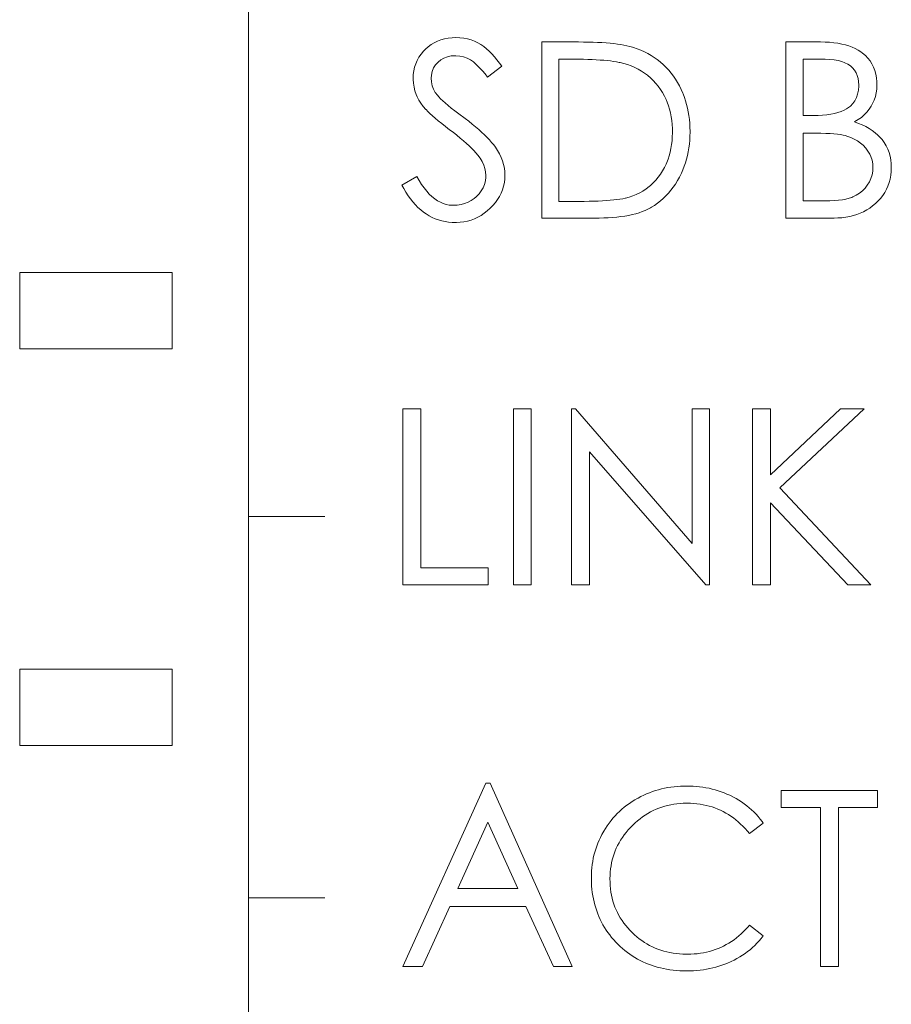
# Model space of a CAD drawing. Extents: x 0 to 555, y 0 to 389.
# Tile 26 of 32: x 196.99 to 202.7, y 260.45 to 266.9. Entities that reach past the tile are written whole.
import ezdxf

# ---------------------------------------------------------------- set-up
doc = ezdxf.new("R2010")
doc.units = 0
doc.header["$LTSCALE"] = 23.1
doc.header["$MEASUREMENT"] = 0
doc.layers.get('0').update_dxf_attribs({"linetype": 'CONTINUOUS'})

msp = doc.modelspace()

# ---------------------------------------------------------------- linework, layer by layer
at = {"lineweight": 5}
for p, q in [((198.4858, 226.7471), (198.4858, 283.9471)), ((199.7463, 266.7686), (199.7239, 266.7601)), ((199.7698, 266.7753), (199.7463, 266.7686)), ((199.7942, 266.78), (199.7698, 266.7753)), ((199.8198, 266.7827), (199.7942, 266.78)), ((199.8437, 266.7834), (199.8198, 266.7827)), ((199.8704, 266.7825), (199.8437, 266.7834)), ((199.896, 266.7796), (199.8704, 266.7825)), ((199.9205, 266.7749), (199.896, 266.7796)), ((199.9442, 266.7683), (199.9205, 266.7749)), ((199.9667, 266.7597), (199.9442, 266.7683)), ((199.6447, 266.7065), (199.6329, 266.6941)), ((199.6631, 266.7228), (199.6447, 266.7065)), ((199.6822, 266.7372), (199.6631, 266.7228)), ((199.7025, 266.7497), (199.6822, 266.7372)), ((199.7239, 266.7601), (199.7025, 266.7497)), ((199.9885, 266.7493), (199.9667, 266.7597)), ((200.009, 266.737), (199.9885, 266.7493)), ((200.027, 266.7239), (200.009, 266.737)), ((200.0446, 266.7095), (200.027, 266.7239)), ((200.0623, 266.6936), (200.0446, 266.7095)), ((200.4087, 266.7546), (200.4087, 265.6012)), ((200.6478, 266.7546), (200.4087, 266.7546)), ((200.6811, 266.7544), (200.6478, 266.7546)), ((200.7131, 266.7538), (200.6811, 266.7544)), ((200.744, 266.7531), (200.7131, 266.7538)), ((200.7736, 266.7518), (200.744, 266.7531)), ((200.802, 266.7502), (200.7736, 266.7518)), ((200.8291, 266.7485), (200.802, 266.7502)), ((200.8551, 266.7463), (200.8291, 266.7485)), ((200.8798, 266.7438), (200.8551, 266.7463)), ((200.9031, 266.741), (200.8798, 266.7438)), ((200.9252, 266.7377), (200.9031, 266.741)), ((200.9461, 266.7341), (200.9252, 266.7377)), ((200.9658, 266.7302), (200.9461, 266.7341)), ((200.9842, 266.726), (200.9658, 266.7302)), ((201.0014, 266.7214), (200.9842, 266.726)), ((201.0088, 266.7192), (201.0014, 266.7214)), ((201.0333, 266.7106), (201.0088, 266.7192)), ((201.0572, 266.7012), (201.0333, 266.7106)), ((202.0072, 266.7546), (202.0072, 265.6012)), ((202.235, 266.7546), (202.0072, 266.7546)), ((202.2653, 266.754), (202.235, 266.7546)), ((202.2945, 266.7525), (202.2653, 266.754)), ((202.3224, 266.7499), (202.2945, 266.7525)), ((202.3489, 266.7461), (202.3224, 266.7499)), ((202.3741, 266.7413), (202.3489, 266.7461)), ((202.3982, 266.7355), (202.3741, 266.7413)), ((202.4209, 266.7286), (202.3982, 266.7355)), ((202.4425, 266.7207), (202.4209, 266.7286)), ((202.4628, 266.7118), (202.4425, 266.7207)), ((202.4818, 266.7017), (202.4628, 266.7118)), ((199.603, 266.6547), (199.5912, 266.6337)), ((199.6168, 266.6748), (199.603, 266.6547)), ((199.6329, 266.6941), (199.6168, 266.6748)), ((199.7465, 266.6378), (199.7669, 266.6496)), ((199.7669, 266.6496), (199.7893, 266.6579)), ((199.7893, 266.6579), (199.814, 266.6629)), ((199.814, 266.6629), (199.8405, 266.6646)), ((199.8405, 266.6646), (199.8452, 266.6646)), ((199.8452, 266.6646), (199.8714, 266.6625)), ((199.8714, 266.6625), (199.8958, 266.6576)), ((199.8958, 266.6576), (199.9188, 266.6494)), ((199.9188, 266.6494), (199.9398, 266.6384)), ((200.0797, 266.6761), (200.0623, 266.6936)), ((200.0969, 266.6574), (200.0797, 266.6761)), ((200.1142, 266.6371), (200.0969, 266.6574)), ((200.5194, 265.7104), (200.5194, 266.6422)), ((200.5194, 266.6422), (200.6013, 266.6422)), ((200.6013, 266.6422), (200.6182, 266.642)), ((200.6182, 266.642), (200.65, 266.6418)), ((200.65, 266.6418), (200.6805, 266.6413)), ((200.6805, 266.6413), (200.7097, 266.6405)), ((200.7097, 266.6405), (200.7378, 266.6394)), ((200.7378, 266.6394), (200.7643, 266.638)), ((201.0801, 266.6907), (201.0572, 266.7012)), ((201.1025, 266.6794), (201.0801, 266.6907)), ((201.1241, 266.667), (201.1025, 266.6794)), ((201.1449, 266.6536), (201.1241, 266.667)), ((201.165, 266.6394), (201.1449, 266.6536)), ((201.1845, 266.6242), (201.165, 266.6394)), ((202.1211, 266.2726), (202.1211, 266.6422)), ((202.1211, 266.6422), (202.2541, 266.6422)), ((202.2541, 266.6422), (202.2663, 266.642)), ((202.2663, 266.642), (202.2964, 266.6405)), ((202.2964, 266.6405), (202.3243, 266.6375)), ((202.4994, 266.6905), (202.4818, 266.7017)), ((202.511, 266.6822), (202.4994, 266.6905)), ((202.529, 266.6665), (202.511, 266.6822)), ((202.5453, 266.6494), (202.529, 266.6665)), ((202.5593, 266.631), (202.5453, 266.6494)), ((199.5742, 266.5889), (199.5689, 266.5653)), ((199.5816, 266.6119), (199.5742, 266.5889)), ((199.5912, 266.6337), (199.5816, 266.6119)), ((199.6894, 266.562), (199.6985, 266.5842)), ((199.6985, 266.5842), (199.7114, 266.6045)), ((199.7114, 266.6045), (199.7283, 266.6229)), ((199.7283, 266.6229), (199.7465, 266.6378)), ((199.9398, 266.6384), (199.9593, 266.6244)), ((199.9593, 266.6244), (199.9675, 266.6174)), ((199.9675, 266.6174), (199.9849, 266.6015)), ((199.9849, 266.6015), (200.0022, 266.584)), ((200.0022, 266.584), (200.019, 266.5651)), ((200.0524, 266.5232), (200.1455, 266.5956)), ((200.1311, 266.6153), (200.1142, 266.6371)), ((200.1455, 266.5956), (200.1311, 266.6153)), ((200.7643, 266.638), (200.7899, 266.6365)), ((200.7899, 266.6365), (200.814, 266.6346)), ((200.814, 266.6346), (200.8369, 266.6325)), ((200.8369, 266.6325), (200.8585, 266.6301)), ((200.8585, 266.6301), (200.8788, 266.6274)), ((200.8788, 266.6274), (200.8979, 266.6244)), ((200.8979, 266.6244), (200.9158, 266.6212)), ((200.9158, 266.6212), (200.9207, 266.6202)), ((200.9207, 266.6202), (200.9461, 266.6138)), ((200.9461, 266.6138), (200.9705, 266.6064)), ((200.9705, 266.6064), (200.9942, 266.5977)), ((200.9942, 266.5977), (201.017, 266.5876)), ((201.017, 266.5876), (201.0392, 266.5766)), ((201.0392, 266.5766), (201.0604, 266.5643)), ((201.2063, 266.6052), (201.1845, 266.6242)), ((201.2238, 266.5878), (201.2063, 266.6052)), ((201.2405, 266.5696), (201.2238, 266.5878)), ((202.3243, 266.6375), (202.35, 266.6327)), ((202.35, 266.6327), (202.3735, 266.6263)), ((202.3735, 266.6263), (202.3948, 266.6183)), ((202.3948, 266.6183), (202.4137, 266.6087)), ((202.4137, 266.6087), (202.4306, 266.5973)), ((202.4306, 266.5973), (202.445, 266.5844)), ((202.445, 266.5844), (202.4573, 266.5696)), ((202.5716, 266.6113), (202.5593, 266.631)), ((202.5818, 266.5903), (202.5716, 266.6113)), ((202.5902, 266.5679), (202.5818, 266.5903)), ((199.5657, 266.5408), (199.5645, 266.5152)), ((199.5645, 266.5152), (199.5647, 266.5086)), ((199.5689, 266.5653), (199.5657, 266.5408)), ((199.6834, 266.5184), (199.6845, 266.5381)), ((199.6849, 266.4925), (199.6834, 266.5184)), ((199.6845, 266.5381), (199.6894, 266.562)), ((200.019, 266.5651), (200.0359, 266.545)), ((200.0359, 266.545), (200.0524, 266.5232)), ((201.0604, 266.5643), (201.0807, 266.5508)), ((201.0807, 266.5508), (201.1004, 266.5361)), ((201.1004, 266.5361), (201.1019, 266.5347)), ((201.1019, 266.5347), (201.1209, 266.5186)), ((201.1209, 266.5186), (201.1385, 266.5016)), ((201.2564, 266.5507), (201.2405, 266.5696)), ((201.2712, 266.5309), (201.2564, 266.5507)), ((201.2852, 266.5103), (201.2712, 266.5309)), ((201.2983, 266.4891), (201.2852, 266.5103)), ((202.4573, 266.5696), (202.4674, 266.5535)), ((202.4674, 266.5535), (202.4753, 266.5355)), ((202.4753, 266.5355), (202.4808, 266.516)), ((202.4808, 266.516), (202.4842, 266.4947)), ((202.5966, 266.5442), (202.5902, 266.5679)), ((202.601, 266.5194), (202.5966, 266.5442)), ((202.6035, 266.493), (202.601, 266.5194)), ((199.5647, 266.5086), (199.5664, 266.4839)), ((199.5664, 266.4839), (199.5704, 266.4593)), ((199.5704, 266.4593), (199.5768, 266.435)), ((199.6898, 266.4682), (199.6849, 266.4925)), ((199.6981, 266.4455), (199.6898, 266.4682)), ((199.7097, 266.4242), (199.6981, 266.4455)), ((201.1385, 266.5016), (201.1552, 266.4834)), ((201.1552, 266.4834), (201.1707, 266.4642)), ((201.1707, 266.4642), (201.1853, 266.4439)), ((201.3104, 266.4669), (201.2983, 266.4891)), ((201.3218, 266.4439), (201.3104, 266.4669)), ((202.4852, 266.4648), (202.4831, 266.4379)), ((202.4842, 266.4947), (202.4854, 266.4718)), ((202.4854, 266.4718), (202.4852, 266.4648)), ((202.5997, 266.4212), (202.6029, 266.4462)), ((202.6029, 266.4462), (202.604, 266.4718)), ((202.604, 266.4718), (202.6035, 266.493)), ((199.5768, 266.435), (199.5854, 266.4108)), ((199.5854, 266.4108), (199.5914, 266.3958)), ((199.5914, 266.3958), (199.6022, 266.374)), ((199.7234, 266.406), (199.7097, 266.4242)), ((199.7328, 266.395), (199.7234, 266.406)), ((199.7444, 266.3829), (199.7328, 266.395)), ((199.7586, 266.3696), (199.7444, 266.3829)), ((201.1853, 266.4439), (201.1988, 266.4227)), ((201.1988, 266.4227), (201.2111, 266.4004)), ((201.2111, 266.4004), (201.2223, 266.377)), ((201.3322, 266.4203), (201.3218, 266.4439)), ((201.3347, 266.414), (201.3322, 266.4203)), ((201.343, 266.3916), (201.3347, 266.414)), ((201.3506, 266.3689), (201.343, 266.3916)), ((202.4704, 266.3907), (202.46, 266.37)), ((202.4782, 266.4132), (202.4704, 266.3907)), ((202.4831, 266.4379), (202.4782, 266.4132)), ((202.5864, 266.3738), (202.5942, 266.3971)), ((202.5942, 266.3971), (202.5997, 266.4212)), ((199.6022, 266.374), (199.6153, 266.3528)), ((199.6153, 266.3528), (199.6305, 266.3325)), ((199.6305, 266.3325), (199.6479, 266.3128)), ((199.7749, 266.3549), (199.7586, 266.3696)), ((199.7937, 266.3389), (199.7749, 266.3549)), ((199.8147, 266.3219), (199.7937, 266.3389)), ((199.8382, 266.3033), (199.8147, 266.3219)), ((201.2223, 266.377), (201.2295, 266.3594)), ((201.2295, 266.3594), (201.2376, 266.3369)), ((201.2376, 266.3369), (201.2446, 266.3135)), ((201.3572, 266.3456), (201.3506, 266.3689)), ((201.3631, 266.3219), (201.3572, 266.3456)), ((201.368, 266.2976), (201.3631, 266.3219)), ((202.406, 266.3173), (202.3887, 266.308)), ((202.4114, 266.3209), (202.406, 266.3173)), ((202.4304, 266.3351), (202.4114, 266.3209)), ((202.4465, 266.3516), (202.4304, 266.3351)), ((202.46, 266.37), (202.4465, 266.3516)), ((202.5536, 266.3134), (202.5671, 266.3336)), ((202.5671, 266.3336), (202.5765, 266.3511)), ((202.5765, 266.3511), (202.5864, 266.3738)), ((199.6479, 266.3128), (199.6494, 266.3113)), ((199.6494, 266.3113), (199.661, 266.2991)), ((199.661, 266.2991), (199.6748, 266.2857)), ((199.6748, 266.2857), (199.6909, 266.2709)), ((199.6909, 266.2709), (199.7091, 266.2552)), ((199.7091, 266.2552), (199.7294, 266.2381)), ((199.864, 266.2836), (199.8382, 266.3033)), ((199.9047, 266.2535), (199.864, 266.2836)), ((199.9288, 266.2349), (199.9047, 266.2535)), ((201.2446, 266.3135), (201.2505, 266.2897)), ((201.2505, 266.2897), (201.2554, 266.2652)), ((201.2554, 266.2652), (201.2592, 266.2404)), ((201.372, 266.2728), (201.368, 266.2976)), ((201.3752, 266.2474), (201.372, 266.2728)), ((202.1868, 266.2726), (202.1211, 266.2726)), ((202.2183, 266.2732), (202.1868, 266.2726)), ((202.2479, 266.2749), (202.2183, 266.2732)), ((202.2757, 266.2777), (202.2479, 266.2749)), ((202.3019, 266.2815), (202.2757, 266.2777)), ((202.3262, 266.2864), (202.3019, 266.2815)), ((202.3489, 266.2925), (202.3262, 266.2864)), ((202.3696, 266.2997), (202.3489, 266.2925)), ((202.3887, 266.308), (202.3696, 266.2997)), ((202.482, 266.2461), (202.5026, 266.2608)), ((202.5026, 266.2608), (202.5214, 266.277)), ((202.5214, 266.277), (202.5384, 266.2946)), ((202.5384, 266.2946), (202.5536, 266.3134)), ((199.7294, 266.2381), (199.752, 266.2197)), ((199.752, 266.2197), (199.7768, 266.2002)), ((199.7768, 266.2002), (199.8037, 266.1795)), ((199.9518, 266.2167), (199.9288, 266.2349)), ((199.9735, 266.1989), (199.9518, 266.2167)), ((199.9942, 266.1811), (199.9735, 266.1989)), ((201.2592, 266.2404), (201.2619, 266.2148)), ((201.2619, 266.2148), (201.2636, 266.1886)), ((201.2636, 266.1886), (201.264, 266.1619)), ((201.3775, 266.2218), (201.3752, 266.2474)), ((201.379, 266.1955), (201.3775, 266.2218)), ((201.3796, 266.1687), (201.379, 266.1955)), ((202.4564, 266.2309), (202.4594, 266.2326)), ((202.4829, 266.2216), (202.4564, 266.2309)), ((202.4594, 266.2326), (202.482, 266.2461)), ((202.5077, 266.2112), (202.4829, 266.2216)), ((202.5312, 266.2), (202.5077, 266.2112)), ((202.5532, 266.1877), (202.5312, 266.2)), ((202.5737, 266.1742), (202.5532, 266.1877)), ((199.8037, 266.1795), (199.8261, 266.1627)), ((199.8261, 266.1627), (199.8505, 266.1435)), ((199.8505, 266.1435), (199.8735, 266.1251)), ((199.8735, 266.1251), (199.8947, 266.1075)), ((200.0135, 266.1636), (199.9942, 266.1811)), ((200.0317, 266.1464), (200.0135, 266.1636)), ((200.0488, 266.1295), (200.0317, 266.1464)), ((200.0645, 266.1126), (200.0488, 266.1295)), ((201.2634, 266.1335), (201.2617, 266.1075)), ((201.264, 266.1604), (201.2634, 266.1335)), ((201.264, 266.1619), (201.264, 266.1604)), ((201.3777, 266.1109), (201.3792, 266.1371)), ((201.3792, 266.1371), (201.3796, 266.1634)), ((201.3796, 266.1634), (201.3796, 266.1687)), ((202.1211, 265.7136), (202.1211, 266.157)), ((202.1211, 266.157), (202.2037, 266.157)), ((202.2037, 266.157), (202.2376, 266.1566)), ((202.2376, 266.1566), (202.2687, 266.1557)), ((202.2687, 266.1557), (202.2972, 266.1543)), ((202.2972, 266.1543), (202.3227, 266.1524)), ((202.3227, 266.1524), (202.3459, 266.1503)), ((202.3459, 266.1503), (202.3661, 266.1477)), ((202.3661, 266.1477), (202.3838, 266.1445)), ((202.3838, 266.1445), (202.3986, 266.1409)), ((202.3986, 266.1409), (202.408, 266.138)), ((202.408, 266.138), (202.4325, 266.1293)), ((202.4325, 266.1293), (202.4554, 266.1189)), ((202.5928, 266.16), (202.5737, 266.1742)), ((202.6105, 266.1447), (202.5928, 266.16)), ((202.6266, 266.1282), (202.6105, 266.1447)), ((202.6378, 266.1153), (202.6266, 266.1282)), ((199.8947, 266.1075), (199.9142, 266.0903)), ((199.9142, 266.0903), (199.9322, 266.0738)), ((199.9322, 266.0738), (199.9487, 266.0578)), ((200.0791, 266.0961), (200.0645, 266.1126)), ((200.0926, 266.08), (200.0791, 266.0961)), ((200.1038, 266.0654), (200.0926, 266.08)), ((200.1185, 266.0434), (200.1038, 266.0654)), ((201.2586, 266.0819), (201.2547, 266.0571)), ((201.2617, 266.1075), (201.2586, 266.0819)), ((201.368, 266.0355), (201.3722, 266.0601)), ((201.3722, 266.0601), (201.3754, 266.0853)), ((201.3754, 266.0853), (201.3777, 266.1109)), ((202.4554, 266.1189), (202.4767, 266.1066)), ((202.4767, 266.1066), (202.4966, 266.0927)), ((202.4966, 266.0927), (202.5134, 266.0781)), ((202.5134, 266.0781), (202.5307, 266.0597)), ((202.5307, 266.0597), (202.5455, 266.0398)), ((202.6522, 266.0954), (202.6378, 266.1153)), ((202.6647, 266.0745), (202.6522, 266.0954)), ((202.6751, 266.0527), (202.6647, 266.0745)), ((199.9487, 266.0578), (199.9635, 266.0427)), ((199.9635, 266.0427), (199.9766, 266.0281)), ((199.9766, 266.0281), (199.9881, 266.0141)), ((199.9881, 266.0141), (200.0031, 265.9936)), ((200.1314, 266.0211), (200.1185, 266.0434)), ((200.1422, 265.9983), (200.1314, 266.0211)), ((200.151, 265.9754), (200.1422, 265.9983)), ((201.2431, 266.0093), (201.2357, 265.9866)), ((201.2496, 266.033), (201.2431, 266.0093)), ((201.2547, 266.0571), (201.2496, 266.033)), ((201.3568, 265.9871), (201.3629, 266.011)), ((201.3629, 266.011), (201.368, 266.0355)), ((202.5455, 266.0398), (202.5576, 266.0188)), ((202.5576, 266.0188), (202.5644, 266.0036)), ((202.5644, 266.0036), (202.5722, 265.9801)), ((202.6838, 266.0302), (202.6751, 266.0527)), ((202.6905, 266.0067), (202.6838, 266.0302)), ((202.6952, 265.982), (202.6905, 266.0067)), ((200.0031, 265.9936), (200.0168, 265.9708)), ((200.0168, 265.9708), (200.0274, 265.9483)), ((200.0274, 265.9483), (200.0352, 265.9257)), ((200.1578, 265.9521), (200.151, 265.9754)), ((200.1627, 265.9284), (200.1578, 265.9521)), ((201.2118, 265.9316), (201.1995, 265.9096)), ((201.2228, 265.9544), (201.2118, 265.9316)), ((201.2272, 265.9642), (201.2228, 265.9544)), ((201.2357, 265.9866), (201.2272, 265.9642)), ((201.3331, 265.9176), (201.3419, 265.9403)), ((201.3419, 265.9403), (201.3498, 265.9635)), ((201.3498, 265.9635), (201.3568, 265.9871)), ((202.5722, 265.9801), (202.5767, 265.9557)), ((202.5767, 265.9557), (202.5784, 265.9305)), ((202.5784, 265.9305), (202.5771, 265.9079)), ((202.6978, 265.9566), (202.6952, 265.982)), ((202.6988, 265.9322), (202.6978, 265.9566)), ((202.6978, 265.9062), (202.6988, 265.9322)), ((199.5886, 265.8744), (199.4908, 265.8166)), ((199.6043, 265.8469), (199.5886, 265.8744)), ((200.0352, 265.9257), (200.0397, 265.9032)), ((200.0408, 265.8694), (200.038, 265.8448)), ((200.0397, 265.9032), (200.0412, 265.8808)), ((200.0412, 265.8808), (200.0408, 265.8694)), ((200.1656, 265.9045), (200.1627, 265.9284)), ((200.1654, 265.8575), (200.1663, 265.8823)), ((200.1663, 265.8823), (200.1656, 265.9045)), ((201.1713, 265.8687), (201.1552, 265.8497)), ((201.1861, 265.8886), (201.1713, 265.8687)), ((201.1995, 265.9096), (201.1861, 265.8886)), ((201.2977, 265.8463), (201.3106, 265.8694)), ((201.3106, 265.8694), (201.3127, 265.8734)), ((201.3127, 265.8734), (201.3233, 265.8954)), ((201.3233, 265.8954), (201.3331, 265.9176)), ((202.5727, 265.8837), (202.5654, 265.8603)), ((202.5771, 265.9079), (202.5727, 265.8837)), ((202.6908, 265.8569), (202.6952, 265.8812)), ((202.6952, 265.8812), (202.6978, 265.9062)), ((199.4908, 265.8166), (199.5029, 265.794)), ((199.6202, 265.8217), (199.6043, 265.8469)), ((199.6365, 265.7986), (199.6202, 265.8217)), ((200.0321, 265.8213), (200.0234, 265.7993)), ((200.038, 265.8448), (200.0321, 265.8213)), ((200.1508, 265.787), (200.1576, 265.8097)), ((200.1576, 265.8097), (200.1625, 265.8332)), ((200.1625, 265.8332), (200.1654, 265.8575)), ((201.1114, 265.8077), (201.0915, 265.7923)), ((201.1195, 265.8149), (201.1114, 265.8077)), ((201.1381, 265.8319), (201.1195, 265.8149)), ((201.1552, 265.8497), (201.1381, 265.8319)), ((201.2541, 265.7828), (201.2695, 265.8029)), ((201.2695, 265.8029), (201.2839, 265.8241)), ((201.2839, 265.8241), (201.2977, 265.8463)), ((202.5415, 265.8166), (202.5263, 265.797)), ((202.5549, 265.838), (202.5415, 265.8166)), ((202.5654, 265.8603), (202.5549, 265.838)), ((202.667, 265.7895), (202.6766, 265.8111)), ((202.6766, 265.8111), (202.6846, 265.8336)), ((202.6846, 265.8336), (202.6908, 265.8569)), ((199.5029, 265.794), (199.5171, 265.7699)), ((199.5171, 265.7699), (199.5319, 265.7474)), ((199.5319, 265.7474), (199.5473, 265.7261)), ((199.6534, 265.7775), (199.6365, 265.7986)), ((199.6705, 265.7587), (199.6534, 265.7775)), ((199.6881, 265.7419), (199.6705, 265.7587)), ((199.7059, 265.7275), (199.6881, 265.7419)), ((199.9787, 265.7409), (199.9656, 265.7301)), ((199.9965, 265.7591), (199.9787, 265.7409)), ((200.0115, 265.7785), (199.9965, 265.7591)), ((200.0234, 265.7993), (200.0115, 265.7785)), ((200.1185, 265.7225), (200.1312, 265.7434)), ((200.1312, 265.7434), (200.1421, 265.7648)), ((200.1421, 265.7648), (200.1508, 265.787)), ((200.9806, 265.7377), (200.9559, 265.7313)), ((201.0043, 265.7457), (200.9806, 265.7377)), ((201.0274, 265.755), (201.0043, 265.7457)), ((201.0496, 265.766), (201.0274, 265.755)), ((201.071, 265.7783), (201.0496, 265.766)), ((201.0915, 265.7923), (201.071, 265.7783)), ((201.2039, 265.7288), (201.2213, 265.7459)), ((201.2213, 265.7459), (201.2382, 265.7639)), ((201.2382, 265.7639), (201.2541, 265.7828)), ((202.4401, 265.7366), (202.4219, 265.7305)), ((202.4467, 265.7394), (202.4401, 265.7366)), ((202.4693, 265.7502), (202.4467, 265.7394)), ((202.4899, 265.7635), (202.4693, 265.7502)), ((202.5089, 265.779), (202.4899, 265.7635)), ((202.5263, 265.797), (202.5089, 265.779)), ((202.6271, 265.7296), (202.6421, 265.7487)), ((202.6421, 265.7487), (202.6554, 265.7686)), ((202.6554, 265.7686), (202.667, 265.7895)), ((199.5473, 265.7261), (199.563, 265.7064)), ((199.563, 265.7064), (199.5795, 265.6879)), ((199.5795, 265.6879), (199.5965, 265.6708)), ((199.7243, 265.715), (199.7059, 265.7275)), ((199.7429, 265.7047), (199.7243, 265.715)), ((199.762, 265.6966), (199.7429, 265.7047)), ((199.7814, 265.6905), (199.762, 265.6966)), ((199.8011, 265.6865), (199.7814, 265.6905)), ((199.8213, 265.6848), (199.8011, 265.6865)), ((199.8278, 265.6848), (199.8213, 265.6848)), ((199.8536, 265.686), (199.8278, 265.6848)), ((199.8784, 265.6898), (199.8536, 265.686)), ((199.9019, 265.6962), (199.8784, 265.6898)), ((199.9243, 265.7049), (199.9019, 265.6962)), ((199.9455, 265.7163), (199.9243, 265.7049)), ((199.9656, 265.7301), (199.9455, 265.7163)), ((200.07, 265.6655), (200.0875, 265.6831)), ((200.0875, 265.6831), (200.104, 265.7025)), ((200.104, 265.7025), (200.1185, 265.7225)), ((200.6527, 265.7104), (200.5194, 265.7104)), ((200.6864, 265.7106), (200.6527, 265.7104)), ((200.7186, 265.711), (200.6864, 265.7106)), ((200.7492, 265.7117), (200.7186, 265.711)), ((200.7783, 265.7127), (200.7492, 265.7117)), ((200.8058, 265.714), (200.7783, 265.7127)), ((200.8318, 265.7155), (200.8058, 265.714)), ((200.8561, 265.7174), (200.8318, 265.7155)), ((200.879, 265.7197), (200.8561, 265.7174)), ((200.9002, 265.722), (200.879, 265.7197)), ((200.9199, 265.7248), (200.9002, 265.722)), ((200.9381, 265.7279), (200.9199, 265.7248)), ((200.9546, 265.7311), (200.9381, 265.7279)), ((200.9559, 265.7313), (200.9546, 265.7311)), ((201.126, 265.6714), (201.1466, 265.6843)), ((201.1466, 265.6843), (201.1663, 265.6981)), ((201.1663, 265.6981), (201.1855, 265.7129)), ((201.1855, 265.7129), (201.2039, 265.7288)), ((202.2638, 265.7136), (202.1211, 265.7136)), ((202.296, 265.7142), (202.2638, 265.7136)), ((202.326, 265.7155), (202.296, 265.7142)), ((202.3534, 265.718), (202.326, 265.7155)), ((202.3787, 265.7212), (202.3534, 265.718)), ((202.4014, 265.7254), (202.3787, 265.7212)), ((202.4219, 265.7305), (202.4014, 265.7254)), ((202.5576, 265.6668), (202.5763, 265.6807)), ((202.5763, 265.6807), (202.5944, 265.696)), ((202.5944, 265.696), (202.6105, 265.7112)), ((202.6105, 265.7112), (202.6271, 265.7296)), ((199.5965, 265.6708), (199.614, 265.6551)), ((199.614, 265.6551), (199.6322, 265.6407)), ((199.6322, 265.6407), (199.6508, 265.6278)), ((199.6508, 265.6278), (199.6699, 265.616)), ((199.6699, 265.616), (199.6898, 265.6058)), ((199.9885, 265.6067), (200.0098, 265.6187)), ((200.0098, 265.6187), (200.0304, 265.6325)), ((200.0304, 265.6325), (200.0505, 265.6481)), ((200.0505, 265.6481), (200.07, 265.6655)), ((200.8724, 265.6047), (200.9002, 265.6071)), ((200.9002, 265.6071), (200.9269, 265.6103)), ((200.9269, 265.6103), (200.9527, 265.6141)), ((200.9527, 265.6141), (200.9774, 265.6187)), ((200.9774, 265.6187), (201.0011, 265.6238)), ((201.0011, 265.6238), (201.0236, 265.6297)), ((201.0236, 265.6297), (201.0452, 265.6361)), ((201.0452, 265.6361), (201.0657, 265.6433)), ((201.0657, 265.6433), (201.0852, 265.6511)), ((201.0852, 265.6511), (201.1038, 265.6596)), ((201.1038, 265.6596), (201.1212, 265.6687)), ((201.1212, 265.6687), (201.126, 265.6714)), ((202.4008, 265.6067), (202.4259, 265.6113)), ((202.4259, 265.6113), (202.4499, 265.6172)), ((202.4499, 265.6172), (202.4732, 265.6244)), ((202.4732, 265.6244), (202.4956, 265.6329)), ((202.4956, 265.6329), (202.517, 265.6429)), ((202.517, 265.6429), (202.5377, 265.6541)), ((202.5377, 265.6541), (202.5576, 265.6668)), ((199.6898, 265.6058), (199.7101, 265.5969)), ((199.7101, 265.5969), (199.7309, 265.5895)), ((199.7309, 265.5895), (199.7524, 265.5832)), ((199.7524, 265.5832), (199.7743, 265.5785)), ((199.7743, 265.5785), (199.7969, 265.5751)), ((199.7969, 265.5751), (199.82, 265.573)), ((199.82, 265.573), (199.8437, 265.5724)), ((199.8437, 265.5724), (199.8485, 265.5724)), ((199.8485, 265.5724), (199.8733, 265.5736)), ((199.8733, 265.5736), (199.8974, 265.5766)), ((199.8974, 265.5766), (199.921, 265.5815)), ((199.921, 265.5815), (199.9442, 265.588)), ((199.9442, 265.588), (199.9665, 265.5965)), ((199.9665, 265.5965), (199.9885, 265.6067)), ((200.4087, 265.6012), (200.7829, 265.6012)), ((200.7829, 265.6012), (200.8138, 265.6018)), ((200.8138, 265.6018), (200.8436, 265.6029)), ((200.8436, 265.6029), (200.8724, 265.6047)), ((202.0072, 265.6012), (202.3248, 265.6012)), ((202.3248, 265.6012), (202.3483, 265.6018)), ((202.3483, 265.6018), (202.3751, 265.6035)), ((202.3751, 265.6035), (202.4008, 265.6067)), ((196.9858, 265.2453), (196.9858, 264.7453)), ((197.9858, 265.2453), (196.9858, 265.2453)), ((197.9858, 264.7453), (197.9858, 265.2453)), ((196.9858, 264.7453), (197.9858, 264.7453)), ((199.4969, 264.3518), (199.4969, 263.1985)), ((199.614, 264.3518), (199.4969, 264.3518)), ((199.614, 263.3093), (199.614, 264.3518)), ((200.2222, 263.1985), (200.2222, 264.3518)), ((200.2222, 264.3518), (200.3378, 264.3518)), ((200.3378, 264.3518), (200.3378, 263.1985)), ((200.6026, 264.3518), (200.6026, 263.1985)), ((200.6282, 264.3518), (200.6026, 264.3518)), ((201.3938, 263.4684), (200.6282, 264.3518)), ((201.3938, 264.3518), (201.3938, 263.4684)), ((201.5077, 264.3518), (201.3938, 264.3518)), ((201.5077, 263.1985), (201.5077, 264.3518)), ((201.7885, 264.3518), (201.7885, 263.1985)), ((201.9074, 264.3518), (201.7885, 264.3518)), ((202.3662, 264.3518), (201.9074, 263.9197)), ((201.9074, 263.9197), (201.9074, 264.3518)), ((201.9682, 263.8346), (202.5219, 264.3518)), ((202.5219, 264.3518), (202.3662, 264.3518)), ((200.7213, 263.1985), (200.7213, 264.0707)), ((200.7213, 264.0707), (201.482, 263.1985)), ((202.5653, 263.1985), (201.9682, 263.8346)), ((201.9074, 263.1985), (201.9074, 263.7365)), ((201.9074, 263.7365), (202.4127, 263.1985)), ((198.4858, 263.6471), (198.9858, 263.6471)), ((200.057, 263.3093), (199.614, 263.3093)), ((200.057, 263.1985), (200.057, 263.3093)), ((199.4969, 263.1985), (200.057, 263.1985)), ((200.3378, 263.1985), (200.2222, 263.1985)), ((200.6026, 263.1985), (200.7213, 263.1985)), ((201.482, 263.1985), (201.5077, 263.1985)), ((201.7885, 263.1985), (201.9074, 263.1985)), ((202.4127, 263.1985), (202.5653, 263.1985)), ((196.9858, 262.6453), (196.9858, 262.1453)), ((197.9858, 262.6453), (196.9858, 262.6453)), ((197.9858, 262.1453), (197.9858, 262.6453)), ((196.9858, 262.1453), (197.9858, 262.1453)), ((200.041, 261.8984), (199.4969, 260.6985)), ((200.0698, 261.8984), (200.041, 261.8984)), ((200.6074, 260.6985), (200.0698, 261.8984)), ((201.2126, 261.8663), (201.1924, 261.8617)), ((201.2331, 261.8702), (201.2126, 261.8663)), ((201.2537, 261.8736), (201.2331, 261.8702)), ((201.2748, 261.8762), (201.2537, 261.8736)), ((201.2959, 261.8784), (201.2748, 261.8762)), ((201.3175, 261.8797), (201.2959, 261.8784)), ((201.3393, 261.8805), (201.3175, 261.8797)), ((201.3553, 261.8807), (201.3393, 261.8805)), ((201.3773, 261.8804), (201.3553, 261.8807)), ((201.3991, 261.8794), (201.3773, 261.8804)), ((201.4206, 261.8779), (201.3991, 261.8794)), ((201.4419, 261.8757), (201.4206, 261.8779)), ((201.4629, 261.873), (201.4419, 261.8757)), ((201.4835, 261.8696), (201.4629, 261.873)), ((201.504, 261.8656), (201.4835, 261.8696)), ((201.0392, 261.8021), (201.0367, 261.8007)), ((201.0575, 261.8116), (201.0392, 261.8021)), ((201.076, 261.8207), (201.0575, 261.8116)), ((201.0948, 261.8292), (201.076, 261.8207)), ((201.1138, 261.8369), (201.0948, 261.8292)), ((201.133, 261.8441), (201.1138, 261.8369)), ((201.1526, 261.8506), (201.133, 261.8441)), ((201.1723, 261.8565), (201.1526, 261.8506)), ((201.1924, 261.8617), (201.1723, 261.8565)), ((201.5244, 261.8608), (201.504, 261.8656)), ((201.5443, 261.8555), (201.5244, 261.8608)), ((201.564, 261.8497), (201.5443, 261.8555)), ((201.5836, 261.8432), (201.564, 261.8497)), ((201.6027, 261.836), (201.5836, 261.8432)), ((201.6216, 261.8283), (201.6027, 261.836)), ((201.6404, 261.8198), (201.6216, 261.8283)), ((201.6441, 261.8181), (201.6404, 261.8198)), ((201.6634, 261.8085), (201.6441, 261.8181)), ((201.682, 261.7984), (201.6634, 261.8085)), ((201.9764, 261.8518), (201.9764, 261.7393)), ((202.6087, 261.8518), (201.9764, 261.8518)), ((202.6087, 261.7393), (202.6087, 261.8518)), ((200.9485, 261.7418), (200.9327, 261.7284)), ((200.965, 261.7546), (200.9485, 261.7418)), ((200.9821, 261.7669), (200.965, 261.7546)), ((200.9997, 261.7786), (200.9821, 261.7669)), ((201.0179, 261.7899), (200.9997, 261.7786)), ((201.0367, 261.8007), (201.0179, 261.7899)), ((201.1753, 261.7358), (201.1941, 261.7426)), ((201.1941, 261.7426), (201.2133, 261.7486)), ((201.2133, 261.7486), (201.2329, 261.7538)), ((201.2329, 261.7538), (201.2528, 261.7583)), ((201.2528, 261.7583), (201.273, 261.7618)), ((201.273, 261.7618), (201.2935, 261.7646)), ((201.2935, 261.7646), (201.3143, 261.7666)), ((201.3143, 261.7666), (201.3354, 261.7678)), ((201.3354, 261.7678), (201.357, 261.7683)), ((201.357, 261.7683), (201.3615, 261.7683)), ((201.3615, 261.7683), (201.383, 261.7677)), ((201.383, 261.7677), (201.4041, 261.7665)), ((201.4041, 261.7665), (201.425, 261.7645)), ((201.425, 261.7645), (201.4453, 261.7617)), ((201.4453, 261.7617), (201.4655, 261.7583)), ((201.4655, 261.7583), (201.4852, 261.754)), ((201.4852, 261.754), (201.5046, 261.749)), ((201.5046, 261.749), (201.5238, 261.7433)), ((201.5238, 261.7433), (201.5426, 261.7369)), ((201.7001, 261.7876), (201.682, 261.7984)), ((201.7176, 261.7763), (201.7001, 261.7876)), ((201.7348, 261.7643), (201.7176, 261.7763)), ((201.7514, 261.7518), (201.7348, 261.7643)), ((201.7674, 261.7387), (201.7514, 261.7518)), ((201.7828, 261.725), (201.7674, 261.7387)), ((201.9764, 261.7393), (202.2348, 261.7393)), ((202.2348, 261.7393), (202.2348, 260.6985)), ((202.3519, 260.6985), (202.3519, 261.7393)), ((202.3519, 261.7393), (202.6087, 261.7393)), ((200.8883, 261.6854), (200.8746, 261.67)), ((200.9025, 261.7002), (200.8883, 261.6854)), ((200.9172, 261.7147), (200.9025, 261.7002)), ((200.9327, 261.7284), (200.9172, 261.7147)), ((201.0518, 261.6657), (201.0684, 261.6781)), ((201.0684, 261.6781), (201.0854, 261.6897)), ((201.0854, 261.6897), (201.1028, 261.7005)), ((201.1028, 261.7005), (201.1204, 261.7105)), ((201.1204, 261.7105), (201.1384, 261.7198)), ((201.1384, 261.7198), (201.1566, 261.7282)), ((201.1566, 261.7282), (201.1753, 261.7358)), ((201.5426, 261.7369), (201.5609, 261.7298)), ((201.5609, 261.7298), (201.5789, 261.7218)), ((201.5789, 261.7218), (201.5967, 261.7131)), ((201.5967, 261.7131), (201.6141, 261.7037)), ((201.6141, 261.7037), (201.6312, 261.6936)), ((201.6312, 261.6936), (201.6478, 261.6828)), ((201.6478, 261.6828), (201.6642, 261.6711)), ((201.7978, 261.7107), (201.7828, 261.725)), ((201.8123, 261.6957), (201.7978, 261.7107)), ((201.8262, 261.6803), (201.8123, 261.6957)), ((201.8396, 261.6641), (201.8262, 261.6803)), ((199.8581, 261.2093), (200.0553, 261.643)), ((200.0553, 261.643), (200.2512, 261.2093)), ((200.8368, 261.6207), (200.8254, 261.6031)), ((200.8488, 261.6376), (200.8368, 261.6207)), ((200.8615, 261.6541), (200.8488, 261.6376)), ((200.8746, 261.67), (200.8615, 261.6541)), ((200.9743, 261.5928), (200.9886, 261.6083)), ((200.9886, 261.6083), (201.0039, 261.6237)), ((201.0039, 261.6237), (201.0194, 261.6384)), ((201.0194, 261.6384), (201.0355, 261.6524)), ((201.0355, 261.6524), (201.0518, 261.6657)), ((201.6642, 261.6711), (201.6803, 261.6587)), ((201.6803, 261.6587), (201.6959, 261.6456)), ((201.6959, 261.6456), (201.7113, 261.6317)), ((201.7113, 261.6317), (201.7263, 261.6173)), ((201.7263, 261.6173), (201.7411, 261.602)), ((201.7693, 261.569), (201.8593, 261.6382)), ((201.8525, 261.6475), (201.8396, 261.6641)), ((201.8593, 261.6382), (201.8525, 261.6475)), ((200.7924, 261.544), (200.7836, 261.5251)), ((200.802, 261.5629), (200.7924, 261.544)), ((200.8144, 261.5852), (200.802, 261.5629)), ((200.8254, 261.6031), (200.8144, 261.5852)), ((200.9248, 261.5266), (200.9359, 261.5436)), ((200.9359, 261.5436), (200.9479, 261.5604)), ((200.9479, 261.5604), (200.9606, 261.5767)), ((200.9606, 261.5767), (200.9743, 261.5928)), ((201.7411, 261.602), (201.7554, 261.5858)), ((201.7554, 261.5858), (201.7693, 261.569)), ((200.768, 261.4866), (200.7613, 261.467)), ((200.7754, 261.506), (200.768, 261.4866)), ((200.7836, 261.5251), (200.7754, 261.506)), ((200.8963, 261.4735), (200.9049, 261.4915)), ((200.9049, 261.4915), (200.9145, 261.5092)), ((200.9145, 261.5092), (200.9248, 261.5266)), ((200.75, 261.4272), (200.7454, 261.407)), ((200.7553, 261.4473), (200.75, 261.4272)), ((200.7613, 261.467), (200.7553, 261.4473)), ((200.8698, 261.3976), (200.8752, 261.4172)), ((200.8752, 261.4172), (200.8813, 261.4363)), ((200.8813, 261.4363), (200.8884, 261.455)), ((200.8884, 261.455), (200.8963, 261.4735)), ((200.7383, 261.366), (200.7358, 261.3452)), ((200.7415, 261.3867), (200.7383, 261.366)), ((200.7454, 261.407), (200.7415, 261.3867)), ((200.8585, 261.3372), (200.8615, 261.3577)), ((200.8615, 261.3577), (200.8652, 261.3779)), ((200.8652, 261.3779), (200.8698, 261.3976)), ((200.7331, 261.303), (200.7326, 261.2816)), ((200.734, 261.3243), (200.7331, 261.303)), ((200.7358, 261.3452), (200.734, 261.3243)), ((200.8547, 261.2737), (200.8551, 261.2953)), ((200.8551, 261.2953), (200.8564, 261.3164)), ((200.8564, 261.3164), (200.8585, 261.3372)), ((200.7326, 261.2816), (200.7328, 261.2695)), ((200.7328, 261.2695), (200.7334, 261.2473)), ((200.7334, 261.2473), (200.7346, 261.2255)), ((200.7346, 261.2255), (200.7366, 261.204)), ((200.8547, 261.2719), (200.8547, 261.2737)), ((200.855, 261.2498), (200.8547, 261.2719)), ((200.8562, 261.2282), (200.855, 261.2498)), ((200.8582, 261.207), (200.8562, 261.2282)), ((200.2512, 261.2093), (199.8581, 261.2093)), ((200.7366, 261.204), (200.7391, 261.1828)), ((200.7391, 261.1828), (200.7423, 261.162)), ((200.7423, 261.162), (200.7462, 261.1415)), ((200.861, 261.186), (200.8582, 261.207)), ((200.8647, 261.1655), (200.861, 261.186)), ((200.8692, 261.1455), (200.8647, 261.1655)), ((198.4858, 261.1471), (198.9858, 261.1471)), ((199.6253, 260.6985), (199.805, 261.092)), ((199.805, 261.092), (200.3026, 261.092)), ((200.3026, 261.092), (200.4838, 260.6985)), ((200.7462, 261.1415), (200.7506, 261.1213)), ((200.7506, 261.1213), (200.7557, 261.1014)), ((200.7557, 261.1014), (200.7614, 261.0818)), ((200.8744, 261.1257), (200.8692, 261.1455)), ((200.8804, 261.1065), (200.8744, 261.1257)), ((200.8872, 261.0877), (200.8804, 261.1065)), ((200.7614, 261.0818), (200.7677, 261.0625)), ((200.7677, 261.0625), (200.7747, 261.0437)), ((200.7747, 261.0437), (200.7822, 261.0252)), ((200.8949, 261.0692), (200.8872, 261.0877)), ((200.9034, 261.051), (200.8949, 261.0692)), ((200.9126, 261.0334), (200.9034, 261.051)), ((200.9226, 261.0162), (200.9126, 261.0334)), ((200.7822, 261.0252), (200.7906, 261.0069)), ((200.7906, 261.0069), (200.7993, 260.989)), ((200.7993, 260.989), (200.8089, 260.9716)), ((200.8089, 260.9716), (200.8191, 260.9543)), ((200.9336, 260.9992), (200.9226, 261.0162)), ((200.9453, 260.9827), (200.9336, 260.9992)), ((200.9578, 260.9667), (200.9453, 260.9827)), ((200.971, 260.951), (200.9578, 260.9667)), ((201.7693, 260.9684), (201.7606, 260.9584)), ((201.8593, 260.8993), (201.7693, 260.9684)), ((200.8191, 260.9543), (200.8297, 260.9374)), ((200.8297, 260.9374), (200.8411, 260.9209)), ((200.8411, 260.9209), (200.8531, 260.9047)), ((200.8531, 260.9047), (200.8658, 260.8887)), ((200.9851, 260.9357), (200.971, 260.951)), ((201.0006, 260.9201), (200.9851, 260.9357)), ((201.0157, 260.9059), (201.0006, 260.9201)), ((201.0313, 260.8925), (201.0157, 260.9059)), ((201.6999, 260.899), (201.684, 260.8861)), ((201.7156, 260.9127), (201.6999, 260.899)), ((201.7309, 260.9272), (201.7156, 260.9127)), ((201.746, 260.9425), (201.7309, 260.9272)), ((201.7606, 260.9584), (201.746, 260.9425)), ((201.8462, 260.8827), (201.8593, 260.8993)), ((200.8658, 260.8887), (200.8792, 260.8731)), ((200.8792, 260.8731), (200.893, 260.858)), ((200.893, 260.858), (200.9075, 260.8431)), ((200.9075, 260.8431), (200.9223, 260.8289)), ((201.0472, 260.8797), (201.0313, 260.8925)), ((201.0634, 260.8679), (201.0472, 260.8797)), ((201.0802, 260.8566), (201.0634, 260.8679)), ((201.0971, 260.8461), (201.0802, 260.8566)), ((201.1147, 260.8364), (201.0971, 260.8461)), ((201.1326, 260.8275), (201.1147, 260.8364)), ((201.6168, 260.8415), (201.5993, 260.8323)), ((201.6341, 260.8515), (201.6168, 260.8415)), ((201.6511, 260.8623), (201.6341, 260.8515)), ((201.6677, 260.8737), (201.6511, 260.8623)), ((201.684, 260.8861), (201.6677, 260.8737)), ((201.7885, 260.8221), (201.8038, 260.8363)), ((201.8038, 260.8363), (201.8184, 260.8511)), ((201.8184, 260.8511), (201.8325, 260.8665)), ((201.8325, 260.8665), (201.8462, 260.8827)), ((200.9223, 260.8289), (200.9374, 260.8153)), ((200.9374, 260.8153), (200.9529, 260.8024)), ((200.9529, 260.8024), (200.9686, 260.79)), ((200.9686, 260.79), (200.9848, 260.7783)), ((200.9848, 260.7783), (201.0012, 260.7672)), ((201.1508, 260.8193), (201.1326, 260.8275)), ((201.1694, 260.8119), (201.1508, 260.8193)), ((201.1884, 260.8051), (201.1694, 260.8119)), ((201.2079, 260.7993), (201.1884, 260.8051)), ((201.2277, 260.794), (201.2079, 260.7993)), ((201.2479, 260.7897), (201.2277, 260.794)), ((201.2685, 260.786), (201.2479, 260.7897)), ((201.2895, 260.7831), (201.2685, 260.786)), ((201.3109, 260.7809), (201.2895, 260.7831)), ((201.3326, 260.7796), (201.3109, 260.7809)), ((201.3548, 260.7788), (201.3326, 260.7796)), ((201.3633, 260.7788), (201.3548, 260.7788)), ((201.3847, 260.7791), (201.3633, 260.7788)), ((201.4058, 260.7803), (201.3847, 260.7791)), ((201.4266, 260.7822), (201.4058, 260.7803)), ((201.4471, 260.7848), (201.4266, 260.7822)), ((201.4672, 260.788), (201.4471, 260.7848)), ((201.4871, 260.7922), (201.4672, 260.788)), ((201.5066, 260.797), (201.4871, 260.7922)), ((201.5258, 260.8025), (201.5066, 260.797)), ((201.5446, 260.8088), (201.5258, 260.8025)), ((201.5632, 260.8159), (201.5446, 260.8088)), ((201.5814, 260.8236), (201.5632, 260.8159)), ((201.5993, 260.8323), (201.5814, 260.8236)), ((201.7052, 260.7606), (201.7229, 260.7717)), ((201.7229, 260.7717), (201.74, 260.7834)), ((201.74, 260.7834), (201.7568, 260.7956)), ((201.7568, 260.7956), (201.773, 260.8085)), ((201.773, 260.8085), (201.7885, 260.8221)), ((201.0012, 260.7672), (201.018, 260.7566)), ((201.018, 260.7566), (201.0352, 260.7467)), ((201.0352, 260.7467), (201.0527, 260.7373)), ((201.0527, 260.7373), (201.0706, 260.7285)), ((201.0706, 260.7285), (201.0888, 260.7205)), ((201.0888, 260.7205), (201.1073, 260.713)), ((201.1073, 260.713), (201.1262, 260.706)), ((201.1262, 260.706), (201.1455, 260.6997)), ((201.5681, 260.7), (201.5876, 260.7063)), ((201.5876, 260.7063), (201.6067, 260.7133)), ((201.6067, 260.7133), (201.6256, 260.7208)), ((201.6256, 260.7208), (201.6441, 260.729)), ((201.6441, 260.729), (201.6489, 260.7312)), ((201.6489, 260.7312), (201.6682, 260.7404)), ((201.6682, 260.7404), (201.687, 260.7501)), ((201.687, 260.7501), (201.7052, 260.7606)), ((199.4969, 260.6985), (199.6253, 260.6985)), ((200.4838, 260.6985), (200.6074, 260.6985)), ((201.1455, 260.6997), (201.1651, 260.694)), ((201.1651, 260.694), (201.185, 260.6888)), ((201.185, 260.6888), (201.2053, 260.6843)), ((201.2053, 260.6843), (201.226, 260.6805)), ((201.226, 260.6805), (201.2469, 260.6771)), ((201.2469, 260.6771), (201.2682, 260.6744)), ((201.2682, 260.6744), (201.2898, 260.6723)), ((201.2898, 260.6723), (201.3118, 260.6707)), ((201.3118, 260.6707), (201.3342, 260.6698)), ((201.3342, 260.6698), (201.357, 260.6695)), ((201.357, 260.6695), (201.3587, 260.6695)), ((201.3587, 260.6695), (201.3809, 260.67)), ((201.3809, 260.67), (201.4028, 260.6709)), ((201.4028, 260.6709), (201.4245, 260.6724)), ((201.4245, 260.6724), (201.4458, 260.6746)), ((201.4458, 260.6746), (201.4669, 260.6774)), ((201.4669, 260.6774), (201.4877, 260.6806)), ((201.4877, 260.6806), (201.5082, 260.6846)), ((201.5082, 260.6846), (201.5284, 260.6891)), ((201.5284, 260.6891), (201.5484, 260.6943)), ((201.5484, 260.6943), (201.5681, 260.7)), ((202.2348, 260.6985), (202.3519, 260.6985))]:
    msp.add_line(p, q, dxfattribs=at)

doc.saveas('drawing.dxf')
